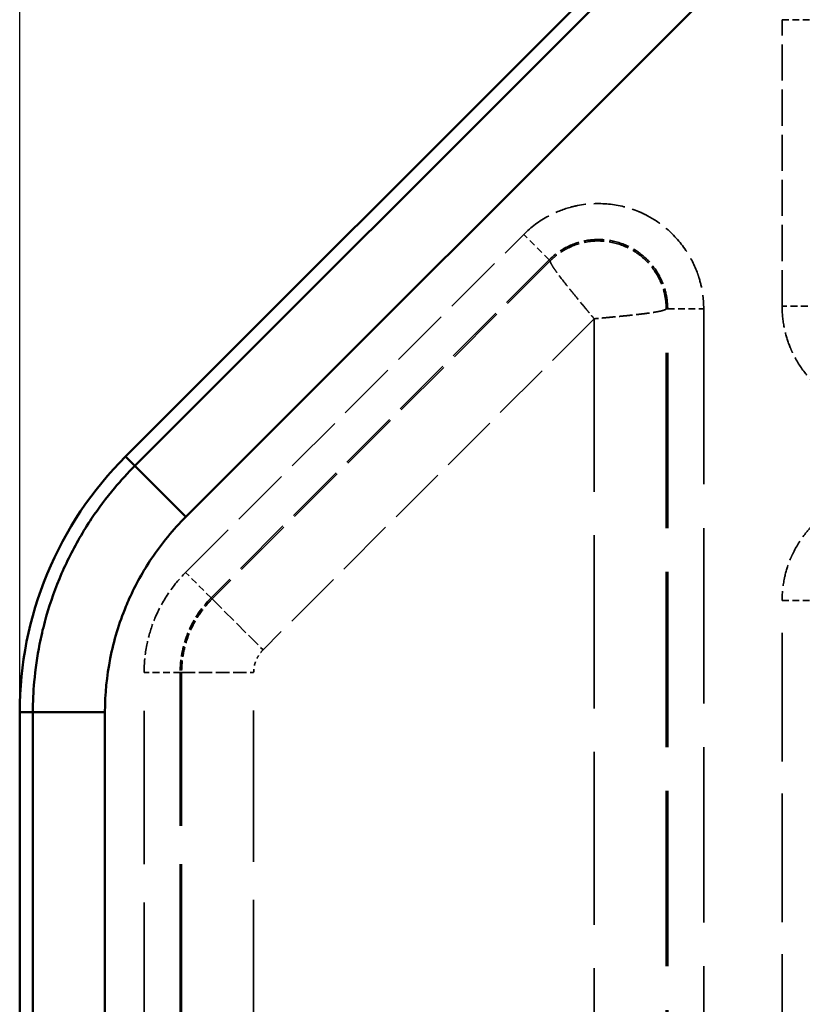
# Model space of a CAD drawing. Header units: millimetres. Extents: x 3367 to 6255, y 2001 to 4216.
# Tile 188 of 256: x 3593 to 3614, y 3924 to 3951. Entities that reach past the tile are written whole.
import ezdxf

# ---------------------------------------------------------------- set-up
doc = ezdxf.new("R2010")
doc.units = ezdxf.units.MM
doc.linetypes.add('DASHED', pattern=[0.2067, 0.1654, -0.0413])
for name, color, linetype, lineweight in [('AM_5', 3, 'Continuous', 25), ('Sichtbare Kanten(DIN)', 7, 'Continuous', 50), ('Sichtbare tangentiale Kanten(DIN)', 7, 'Continuous', 50), ('Verdeckte tangentiale Kanten(DIN)', 7, 'DASHED', 35)]:
    doc.layers.add(name, color=color, linetype=linetype, lineweight=lineweight)
doc.styles.get("Standard").update_dxf_attribs({"font": 'ISOCP.SHX'})
doc.dimstyles.new('Standard$0', dxfattribs={"dimtxt": 0.18, "dimasz": 0.18, "dimexe": 0.18, "dimexo": 0.0625, "dimgap": 0.09, "dimtad": 0, "dimtih": 1, "dimtoh": 1, "dimdec": 4, "dimzin": 0, "dimdsep": 46, "dimtxsty": 'STANDARD', "dimcen": 0.09, "dimadec": 0, "dimazin": 0, "dimtfac": 1, "dimtdec": 4, "dimtofl": 0, "dimtmove": 0, "dimatfit": 3, "dimfxl": 1, "dimtolj": 1, "dimtzin": 0, "dimarcsym": 0})

# ---------------------------------------------------------------- blocks, each defined once
blk = doc.blocks.new('*D15')
at = {"layer": 'AM_5', "color": 0, "lineweight": -2, "transparency": 16777216}
for p, q in [((3592.597, 3931.798), (3592.597, 4129.029)), ((5032.597, 3931.798), (5032.597, 4129.029)), ((3594.397, 4128.849), (4303.507, 4128.849)), ((5030.797, 4128.849), (4321.687, 4128.849))]:
    blk.add_line(p, q, dxfattribs=at)
at = {"layer": 'AM_5', "color": 0, "transparency": 16777216}
for points in [[(3594.397, 4129.149), (3594.397, 4128.549), (3592.597, 4128.849)], [(5030.797, 4129.149), (5030.797, 4128.549), (5032.597, 4128.849)]]:
    blk.add_solid(points, dxfattribs=at)
at = {"layer": 'Defpoints', "color": 0, "transparency": 16777216}
for p in [(3592.597, 4128.849), (3592.597, 3931.736), (5032.597, 3931.736)]:
    blk.add_point(p, dxfattribs=at)
at = {"layer": 'AM_5', "color": 0, "transparency": 16777216, "insert": (4312.597, 4128.849), "char_height": 10, "attachment_point": 5}
blk.add_mtext('\\A1;144', dxfattribs=at)

msp = doc.modelspace()

# ---------------------------------------------------------------- linework, layer by layer
at = {"layer": 'Sichtbare Kanten(DIN)'}
for p, q in [((3648.68425, 3991.96502), (3595.52614, 3938.80691)), ((3592.59721, 3931.73584), (3592.59721, 3893.87798))]:
    msp.add_line(p, q, dxfattribs=at)
msp.add_open_spline([(3595.52614, 3938.80691), (3594.59763, 3937.8784), (3593.86191, 3936.77771), (3592.85529, 3934.34749), (3592.59721, 3933.04896), (3592.59721, 3931.73584)], degree=3, knots=[0.000001, 0.000001, 0.000001, 0.000001, 0.393936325, 0.393936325, 0.78787165, 0.78787165, 0.78787165, 0.78787165], dxfattribs=at)
at = {"layer": 'Sichtbare tangentiale Kanten(DIN)'}
for p, q in [((3595.78438, 3938.54867), (3649.04946, 3991.81375)), ((3650.45829, 3990.40492), (3597.19321, 3937.13984)), ((3595.52614, 3938.80691), (3595.78438, 3938.54867)), ((3597.19321, 3937.13984), (3595.78438, 3938.54867)), ((3592.96241, 3931.73584), (3592.59721, 3931.73584)), ((3594.9548, 3931.73584), (3592.96241, 3931.73584)), ((3592.96241, 3893.87798), (3592.96241, 3931.73584)), ((3594.9548, 3931.73584), (3594.9548, 3893.87798))]:
    msp.add_line(p, q, dxfattribs=at)
for points, knots in [([(3592.96241, 3931.73584), (3592.96241, 3932.0153), (3592.97465, 3932.29475), (3592.99902, 3932.57369), (3593.02951, 3932.92264), (3593.07906, 3933.27094), (3593.14752, 3933.61537), (3593.18851, 3933.8216), (3593.23628, 3934.02644), (3593.29067, 3934.22942), (3593.39961, 3934.63595), (3593.53502, 3935.03468), (3593.69584, 3935.42292), (3593.85666, 3935.81114), (3594.04288, 3936.18887), (3594.25329, 3936.55334), (3594.35835, 3936.73532), (3594.46942, 3936.91396), (3594.58625, 3937.08877), (3594.78139, 3937.38074), (3594.99262, 3937.66205), (3595.21781, 3937.93035), (3595.39783, 3938.14483), (3595.58678, 3938.35107), (3595.78438, 3938.54867)], [0, 0, 0, 0, 0.11110656, 0.11110656, 0.11110656, 0.25009679, 0.25009679, 0.25009679, 0.33331968, 0.33331968, 0.33331968, 0.50000583, 0.50000583, 0.50000583, 0.66668238, 0.66668238, 0.66668238, 0.74990305, 0.74990305, 0.74990305, 0.88889413, 0.88889413, 0.88889413, 1, 1, 1, 1]), ([(3597.19321, 3937.13984), (3596.84141, 3936.78804), (3596.52272, 3936.40019), (3596.2443, 3935.98396), (3596.00898, 3935.63218), (3595.80244, 3935.26014), (3595.62847, 3934.87352), (3595.59665, 3934.8028), (3595.56591, 3934.73159), (3595.53626, 3934.65992), (3595.34454, 3934.19643), (3595.19875, 3933.71344), (3595.10133, 3933.22262), (3595.00384, 3932.73147), (3594.9548, 3932.2325), (3594.9548, 3931.73584)], [0, 0, 0, 0, 1.50047219, 1.50047219, 1.50047219, 2.76860455, 2.76860455, 2.76860455, 3.00054122, 3.00054122, 3.00054122, 4.50031264, 4.50031264, 4.50031264, 6.00113874, 6.00113874, 6.00113874, 6.00113874])]:
    msp.add_open_spline(points, degree=3, knots=knots, dxfattribs=at)
at = {"layer": 'Verdeckte tangentiale Kanten(DIN)', "ltscale": 6.037368}
msp.add_line((3613.68088, 3942.96253), (3613.68088, 3950.88698), dxfattribs=at)
at = {"layer": 'Verdeckte tangentiale Kanten(DIN)', "ltscale": 1.13017}
for p, q in [((3613.68088, 3950.88698), (3614.67707, 3950.88698)), ((3607.23947, 3944.24472), (3606.53505, 3944.94914)), ((3610.51735, 3942.88698), (3611.51354, 3942.88698)), ((3614.67707, 3942.96253), (3613.68088, 3942.96253)), ((3597.88996, 3934.89521), (3597.18554, 3935.59963)), ((3613.68088, 3934.81802), (3614.67707, 3934.81802)), ((3597.03467, 3932.83036), (3596.03847, 3932.83036))]:
    msp.add_line(p, q, dxfattribs=at)
at = {"layer": 'Verdeckte tangentiale Kanten(DIN)', "ltscale": 10.073617}
for p, q in [((3597.18554, 3935.59963), (3606.53505, 3944.94914)), ((3607.23947, 3944.24472), (3597.88996, 3934.89521)), ((3607.26802, 3944.21618), (3597.9185, 3934.86666))]:
    msp.add_line(p, q, dxfattribs=at)
at = {"layer": 'Verdeckte tangentiale Kanten(DIN)', "ltscale": 0.352825}
for p, q in [((3607.23947, 3944.24472), (3607.26802, 3944.21618)), ((3610.51735, 3942.88698), (3610.47697, 3942.88698)), ((3597.9185, 3934.86666), (3597.88996, 3934.89521)), ((3597.07504, 3932.83036), (3597.03467, 3932.83036))]:
    msp.add_line(p, q, dxfattribs=at)
at = {"layer": 'Verdeckte tangentiale Kanten(DIN)', "ltscale": 29.319206}
for p, q in [((3610.47697, 3912.58558), (3610.47697, 3942.88698)), ((3610.51735, 3912.58558), (3610.51735, 3942.88698)), ((3611.51354, 3942.88698), (3611.51354, 3912.58558))]:
    msp.add_line(p, q, dxfattribs=at)
at = {"layer": 'Verdeckte tangentiale Kanten(DIN)', "ltscale": 9.86646}
msp.add_line((3608.48458, 3942.61508), (3599.32734, 3933.45783), dxfattribs=at)
at = {"layer": 'Verdeckte tangentiale Kanten(DIN)', "ltscale": 28.970379}
msp.add_line((3608.48458, 3942.61508), (3608.48458, 3912.67419), dxfattribs=at)
at = {"layer": 'Verdeckte tangentiale Kanten(DIN)', "ltscale": 2.260439}
for p, q in [((3597.9185, 3934.86666), (3599.32734, 3933.45783)), ((3597.07504, 3932.83036), (3599.06743, 3932.83036))]:
    msp.add_line(p, q, dxfattribs=at)
at = {"layer": 'Verdeckte tangentiale Kanten(DIN)', "ltscale": 21.511793}
msp.add_line((3613.68088, 3912.58558), (3613.68088, 3934.81802), dxfattribs=at)
at = {"layer": 'Verdeckte tangentiale Kanten(DIN)', "ltscale": 25.651379}
for p, q in [((3596.03847, 3906.31966), (3596.03847, 3932.83036)), ((3597.03467, 3932.83036), (3597.03467, 3906.31966)), ((3597.07504, 3932.83036), (3597.07504, 3906.31966))]:
    msp.add_line(p, q, dxfattribs=at)
at = {"layer": 'Verdeckte tangentiale Kanten(DIN)', "ltscale": 25.334669}
msp.add_line((3599.06743, 3906.64698), (3599.06743, 3932.83036), dxfattribs=at)
at = {"layer": 'Verdeckte tangentiale Kanten(DIN)', "ltscale": 5.232809}
msp.add_open_spline([(3606.53505, 3944.94914), (3606.73559, 3945.14905), (3606.96789, 3945.32161), (3607.22095, 3945.45722), (3607.40988, 3945.55847), (3607.61033, 3945.63912), (3607.81669, 3945.69646), (3607.88665, 3945.7159), (3607.95733, 3945.73267), (3608.02852, 3945.74669), (3608.30975, 3945.80207), (3608.59905, 3945.8144), (3608.88409, 3945.78623), (3609.16914, 3945.75806), (3609.44992, 3945.68938), (3609.7137, 3945.58047), (3609.79103, 3945.54854), (3609.86691, 3945.51316), (3609.94107, 3945.47452), (3610.1199, 3945.38135), (3610.28897, 3945.26916), (3610.4448, 3945.14069), (3610.6654, 3944.95883), (3610.85949, 3944.74435), (3611.01937, 3944.50628), (3611.15338, 3944.30671), (3611.26335, 3944.09058), (3611.34456, 3943.86433), (3611.3601, 3943.82104), (3611.3746, 3943.77735), (3611.38802, 3943.73333), (3611.42983, 3943.59622), (3611.46114, 3943.45582), (3611.48203, 3943.31413), (3611.49247, 3943.24328), (3611.50031, 3943.17211), (3611.50565, 3943.10084), (3611.50831, 3943.06521), (3611.51035, 3943.02955), (3611.51157, 3942.9939), (3611.51278, 3942.95824), (3611.51316, 3942.9226), (3611.51354, 3942.88698)], degree=3, knots=[0, 0, 0, 0, 0.85828726, 0.85828726, 0.85828726, 1.49908131, 1.49908131, 1.49908131, 1.71633572, 1.71633572, 1.71633572, 2.5745053, 2.5745053, 2.5745053, 3.43268937, 3.43268937, 3.43268937, 3.68427972, 3.68427972, 3.68427972, 4.29090843, 4.29090843, 4.29090843, 5.14963742, 5.14963742, 5.14963742, 5.86947813, 5.86947813, 5.86947813, 6.00722348, 6.00722348, 6.00722348, 6.43628746, 6.43628746, 6.43628746, 6.65082548, 6.65082548, 6.65082548, 6.75810901, 6.75810901, 6.75810901, 6.86540189, 6.86540189, 6.86540189, 6.86540189], dxfattribs=at)
at = {"layer": 'Verdeckte tangentiale Kanten(DIN)', "ltscale": 3.446764}
msp.add_open_spline([(3610.51735, 3942.88698), (3610.51735, 3943.06152), (3610.46945, 3943.41071), (3610.25899, 3943.89601), (3609.92537, 3944.30673), (3609.47051, 3944.62846), (3608.9136, 3944.81359), (3608.29885, 3944.81644), (3607.71388, 3944.62808), (3607.38241, 3944.38766), (3607.23947, 3944.24472)], degree=3, knots=[0, 0, 0, 0, 0.52377702, 1.04755405, 1.57133107, 2.0951081, 2.70173085, 3.30835359, 3.91497634, 4.52159909, 4.52159909, 4.52159909, 4.52159909], dxfattribs=at)
at = {"layer": 'Verdeckte tangentiale Kanten(DIN)', "ltscale": 3.374278}
msp.add_open_spline([(3610.47697, 3942.88698), (3610.47697, 3942.95141), (3610.47367, 3943.01584), (3610.46703, 3943.0801), (3610.46646, 3943.08563), (3610.46586, 3943.09116), (3610.46524, 3943.09668), (3610.45009, 3943.23165), (3610.4201, 3943.36581), (3610.37599, 3943.49481), (3610.3745, 3943.49916), (3610.373, 3943.5035), (3610.37148, 3943.50783), (3610.30254, 3943.7047), (3610.20098, 3943.88931), (3610.07201, 3944.05252), (3609.94018, 3944.21934), (3609.77961, 3944.3637), (3609.59964, 3944.47716), (3609.59886, 3944.47765), (3609.59808, 3944.47814), (3609.5973, 3944.47862), (3609.41872, 3944.59083), (3609.22112, 3944.67268), (3609.0155, 3944.71962), (3609.0146, 3944.71982), (3609.01371, 3944.72002), (3609.01281, 3944.72023), (3608.80801, 3944.76666), (3608.59529, 3944.77842), (3608.38674, 3944.75493), (3608.38401, 3944.75462), (3608.38127, 3944.7543), (3608.37853, 3944.75398), (3608.17192, 3944.72977), (3607.96957, 3944.67105), (3607.78161, 3944.58059), (3607.77748, 3944.5786), (3607.77335, 3944.57659), (3607.76922, 3944.57457), (3607.64681, 3944.51454), (3607.53075, 3944.44088), (3607.42459, 3944.35616), (3607.42025, 3944.35269), (3607.41592, 3944.34921), (3607.41161, 3944.3457), (3607.36147, 3944.30496), (3607.31358, 3944.26173), (3607.26802, 3944.21618)], degree=3, knots=[0, 0, 0, 0, 0.0438478, 0.0438478, 0.0438478, 0.04761905, 0.04761905, 0.04761905, 0.13975433, 0.13975433, 0.13975433, 0.14285714, 0.14285714, 0.14285714, 0.28384735, 0.28384735, 0.28384735, 0.42794951, 0.42794951, 0.42794951, 0.42857143, 0.42857143, 0.42857143, 0.57142857, 0.57142857, 0.57142857, 0.57205049, 0.57205049, 0.57205049, 0.71428571, 0.71428571, 0.71428571, 0.71615265, 0.71615265, 0.71615265, 0.85714286, 0.85714286, 0.85714286, 0.86024567, 0.86024567, 0.86024567, 0.95238095, 0.95238095, 0.95238095, 0.9561522, 0.9561522, 0.9561522, 1, 1, 1, 1], dxfattribs=at)
at = {"layer": 'Verdeckte tangentiale Kanten(DIN)', "ltscale": 2.269908}
msp.add_open_spline([(3607.26802, 3944.21618), (3607.26792, 3944.21227), (3607.26833, 3944.20786), (3607.26924, 3944.20294), (3607.27015, 3944.19803), (3607.27156, 3944.19262), (3607.27347, 3944.1867), (3607.27638, 3944.17768), (3607.28044, 3944.16749), (3607.28569, 3944.15611), (3607.2873, 3944.15261), (3607.28903, 3944.14899), (3607.29086, 3944.14526), (3607.30633, 3944.11386), (3607.32972, 3944.0744), (3607.36041, 3944.02765), (3607.38087, 3943.9965), (3607.40455, 3943.96214), (3607.4312, 3943.92482), (3607.44456, 3943.90612), (3607.45865, 3943.88668), (3607.47346, 3943.86654), (3607.51799, 3943.80595), (3607.56893, 3943.739), (3607.62529, 3943.66664), (3607.6817, 3943.59422), (3607.74354, 3943.51638), (3607.80989, 3943.43398), (3607.83193, 3943.4066), (3607.85448, 3943.37872), (3607.87749, 3943.35036), (3607.92337, 3943.29381), (3607.97106, 3943.23543), (3608.02009, 3943.17571), (3608.09371, 3943.08603), (3608.17034, 3942.99333), (3608.24787, 3942.89987), (3608.25707, 3942.88877), (3608.26629, 3942.87766), (3608.27551, 3942.86654), (3608.30552, 3942.83039), (3608.33556, 3942.79424), (3608.36567, 3942.75803), (3608.38541, 3942.73428), (3608.40519, 3942.71051), (3608.42506, 3942.68663), (3608.44488, 3942.6628), (3608.46479, 3942.63886), (3608.48458, 3942.61508)], degree=3, knots=[0, 0, 0, 0, 0.03153355, 0.03153355, 0.03153355, 0.06306707, 0.06306707, 0.06306707, 0.11111111, 0.11111111, 0.11111111, 0.12589594, 0.12589594, 0.12589594, 0.25039347, 0.25039347, 0.25039347, 0.33333333, 0.33333333, 0.33333333, 0.37489313, 0.37489313, 0.37489313, 0.49993919, 0.49993919, 0.49993919, 0.62508291, 0.62508291, 0.62508291, 0.66666667, 0.66666667, 0.66666667, 0.74958346, 0.74958346, 0.74958346, 0.87410379, 0.87410379, 0.87410379, 0.88888889, 0.88888889, 0.88888889, 0.93697855, 0.93697855, 0.93697855, 0.96852863, 0.96852863, 0.96852863, 1, 1, 1, 1], dxfattribs=at)
at = {"layer": 'Verdeckte tangentiale Kanten(DIN)', "ltscale": 2.269905}
msp.add_open_spline([(3610.47697, 3942.88698), (3610.47163, 3942.88137), (3610.46313, 3942.8756), (3610.45228, 3942.86999), (3610.44385, 3942.86564), (3610.434, 3942.86139), (3610.42206, 3942.85701), (3610.41842, 3942.85567), (3610.41462, 3942.85433), (3610.41067, 3942.85299), (3610.37747, 3942.84175), (3610.33306, 3942.83036), (3610.27833, 3942.81901), (3610.24185, 3942.81145), (3610.20088, 3942.8039), (3610.15561, 3942.79635), (3610.13292, 3942.79257), (3610.10919, 3942.78879), (3610.08448, 3942.78502), (3610.01015, 3942.77368), (3609.92684, 3942.76235), (3609.83576, 3942.75103), (3609.74469, 3942.73971), (3609.64583, 3942.72839), (3609.54072, 3942.71704), (3609.50577, 3942.71327), (3609.47014, 3942.7095), (3609.43381, 3942.70572), (3609.36136, 3942.69817), (3609.2864, 3942.69062), (3609.20946, 3942.68306), (3609.09401, 3942.67171), (3608.97397, 3942.66032), (3608.85334, 3942.64907), (3608.83899, 3942.64773), (3608.82464, 3942.6464), (3608.81024, 3942.64506), (3608.76307, 3942.64068), (3608.71704, 3942.63643), (3608.66976, 3942.63207), (3608.60873, 3942.62646), (3608.54588, 3942.6207), (3608.48458, 3942.61508)], degree=3, knots=[0, 0, 0, 0, 0.06257615, 0.06257615, 0.06257615, 0.11111111, 0.11111111, 0.11111111, 0.12591976, 0.12591976, 0.12591976, 0.25038733, 0.25038733, 0.25038733, 0.33333333, 0.33333333, 0.33333333, 0.37492256, 0.37492256, 0.37492256, 0.50000467, 0.50000467, 0.50000467, 0.62507957, 0.62507957, 0.62507957, 0.66666667, 0.66666667, 0.66666667, 0.74961966, 0.74961966, 0.74961966, 0.87408414, 0.87408414, 0.87408414, 0.88888889, 0.88888889, 0.88888889, 0.93739292, 0.93739292, 0.93739292, 1, 1, 1, 1], dxfattribs=at)
at = {"layer": 'Verdeckte tangentiale Kanten(DIN)', "ltscale": 3.577579}
msp.add_open_spline([(3613.68088, 3942.96253), (3613.68088, 3942.76639), (3613.70017, 3942.57039), (3613.73822, 3942.37829), (3613.74365, 3942.35084), (3613.74947, 3942.32348), (3613.75568, 3942.2962), (3613.7929, 3942.13253), (3613.84384, 3941.97211), (3613.90798, 3941.81716), (3613.92936, 3941.76552), (3613.9522, 3941.71449), (3613.97645, 3941.66416), (3614.07343, 3941.46282), (3614.19293, 3941.27249), (3614.33197, 3941.09774), (3614.40149, 3941.01036), (3614.4759, 3940.92688), (3614.55486, 3940.84793), (3614.63381, 3940.76898), (3614.71729, 3940.69456), (3614.80467, 3940.62504), (3614.97942, 3940.486), (3615.16975, 3940.3665), (3615.37109, 3940.26952), (3615.42142, 3940.24527), (3615.47245, 3940.22243), (3615.52409, 3940.20105), (3615.67904, 3940.13691), (3615.83946, 3940.08597), (3616.00313, 3940.04875), (3616.03041, 3940.04254), (3616.05777, 3940.03672), (3616.08522, 3940.03129), (3616.27732, 3939.99324), (3616.47332, 3939.97395), (3616.66946, 3939.97395)], degree=3, knots=[-11.78271818, -11.78271818, -11.78271818, -11.78271818, -11.19586992, -11.19586992, -11.19586992, -11.11202727, -11.11202727, -11.11202727, -10.6089857, -10.6089857, -10.6089857, -10.44133636, -10.44133636, -10.44133636, -9.77064545, -9.77064545, -9.77064545, -9.43529999, -9.43529999, -9.43529999, -9.09995454, -9.09995454, -9.09995454, -8.42926363, -8.42926363, -8.42926363, -8.26161428, -8.26161428, -8.26161428, -7.75857272, -7.75857272, -7.75857272, -7.67473006, -7.67473006, -7.67473006, -7.0878818, -7.0878818, -7.0878818, -7.0878818], dxfattribs=at)
at = {"layer": 'Verdeckte tangentiale Kanten(DIN)', "ltscale": 3.577578}
msp.add_open_spline([(3616.66946, 3937.80661), (3616.47332, 3937.80661), (3616.27732, 3937.78731), (3616.08522, 3937.74927), (3616.05777, 3937.74383), (3616.03041, 3937.73801), (3616.00313, 3937.73181), (3615.83946, 3937.69459), (3615.67904, 3937.64365), (3615.52409, 3937.5795), (3615.47245, 3937.55812), (3615.42142, 3937.53528), (3615.37109, 3937.51104), (3615.16975, 3937.41405), (3614.97942, 3937.29455), (3614.80467, 3937.15552), (3614.71729, 3937.086), (3614.63381, 3937.01158), (3614.55486, 3936.93263), (3614.4759, 3936.85368), (3614.40149, 3936.77019), (3614.33197, 3936.68282), (3614.19293, 3936.50806), (3614.07343, 3936.31773), (3613.97645, 3936.11639), (3613.9522, 3936.06606), (3613.92936, 3936.01503), (3613.90798, 3935.96339), (3613.84384, 3935.80845), (3613.7929, 3935.64803), (3613.75568, 3935.48436), (3613.74947, 3935.45708), (3613.74365, 3935.42971), (3613.73822, 3935.40227), (3613.70017, 3935.21017), (3613.68088, 3935.01416), (3613.68088, 3934.81802)], degree=3, knots=[-2.347418, -2.347418, -2.347418, -2.347418, -1.76056979, -1.76056979, -1.76056979, -1.67672714, -1.67672714, -1.67672714, -1.17368562, -1.17368562, -1.17368562, -1.00603628, -1.00603628, -1.00603628, -0.33534543, -0.33534543, -0.33534543, 0, 0, 0, 0.33534543, 0.33534543, 0.33534543, 1.00603628, 1.00603628, 1.00603628, 1.17368562, 1.17368562, 1.17368562, 1.67672714, 1.67672714, 1.67672714, 1.76056979, 1.76056979, 1.76056979, 2.347418, 2.347418, 2.347418, 2.347418], dxfattribs=at)
at = {"layer": 'Verdeckte tangentiale Kanten(DIN)', "ltscale": 2.343173}
msp.add_open_spline([(3596.03847, 3932.83036), (3596.03859, 3933.08531), (3596.06371, 3933.34136), (3596.11366, 3933.59305), (3596.15589, 3933.80584), (3596.21586, 3934.0155), (3596.29293, 3934.21869), (3596.30701, 3934.2558), (3596.32165, 3934.2927), (3596.33687, 3934.32937), (3596.43537, 3934.56678), (3596.55763, 3934.79447), (3596.70023, 3935.0076), (3596.84289, 3935.22081), (3597.00588, 3935.41943), (3597.18554, 3935.59963)], degree=3, knots=[0, 0, 0, 0, 0.76847731, 0.76847731, 0.76847731, 1.41820763, 1.41820763, 1.41820763, 1.53687335, 1.53687335, 1.53687335, 2.30518361, 2.30518361, 2.30518361, 3.07376211, 3.07376211, 3.07376211, 3.07376211], dxfattribs=at)
at = {"layer": 'Verdeckte tangentiale Kanten(DIN)', "ltscale": 1.747178}
msp.add_open_spline([(3597.88996, 3934.89521), (3597.599, 3934.60425), (3597.17454, 3933.94767), (3597.03467, 3933.18285), (3597.03467, 3932.83036)], degree=3, knots=[0, 0, 0, 0, 1.23520303, 2.29332246, 2.29332246, 2.29332246, 2.29332246], dxfattribs=at)
at = {"layer": 'Verdeckte tangentiale Kanten(DIN)', "ltscale": 1.723082}
msp.add_open_spline([(3597.9185, 3934.86666), (3597.85944, 3934.8076), (3597.68995, 3934.6227), (3597.39954, 3934.20822), (3597.17367, 3933.66289), (3597.08594, 3933.16447), (3597.07504, 3932.91389), (3597.07504, 3932.83036)], degree=3, knots=[0, 0, 0, 0, 0.11111126, 0.33333379, 0.66667899, 0.888893, 1, 1, 1, 1], dxfattribs=at)
at = {"layer": 'Verdeckte tangentiale Kanten(DIN)', "ltscale": 0.530881}
msp.add_open_spline([(3599.32734, 3933.45783), (3599.29203, 3933.42253), (3599.25965, 3933.38415), (3599.23074, 3933.34336), (3599.22606, 3933.33676), (3599.22147, 3933.33009), (3599.21697, 3933.32335), (3599.18468, 3933.27507), (3599.15717, 3933.22366), (3599.13496, 3933.16996), (3599.13147, 3933.16153), (3599.12812, 3933.15305), (3599.12489, 3933.14451), (3599.10758, 3933.09868), (3599.09403, 3933.05131), (3599.08448, 3933.00324), (3599.07314, 3932.94618), (3599.06743, 3932.88814), (3599.06743, 3932.83036)], degree=3, knots=[0, 0, 0, 0, 0.149932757, 0.149932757, 0.149932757, 0.174220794, 0.174220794, 0.174220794, 0.348445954, 0.348445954, 0.348445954, 0.375802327, 0.375802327, 0.375802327, 0.522616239, 0.522616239, 0.522616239, 0.696888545, 0.696888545, 0.696888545, 0.696888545], dxfattribs=at)

# ---------------------------------------------------------------- dimensions: what is measured, and where the dimension line sits
at = {"layer": 'AM_5'}
dim = msp.add_linear_dim(base=(3592.59721, 4128.84923), p1=(5032.59721, 3931.73584), p2=(3592.59721, 3931.73584), angle=0, text='144', dimstyle='Standard$0', override={"dimtxt": 10, "dimasz": 1.8}, dxfattribs=at)
dim.commit()
dim.dimension.update_dxf_attribs({"geometry": '*D15', "text_midpoint": (4312.59721, 4128.84923)})

doc.saveas('drawing.dxf')
